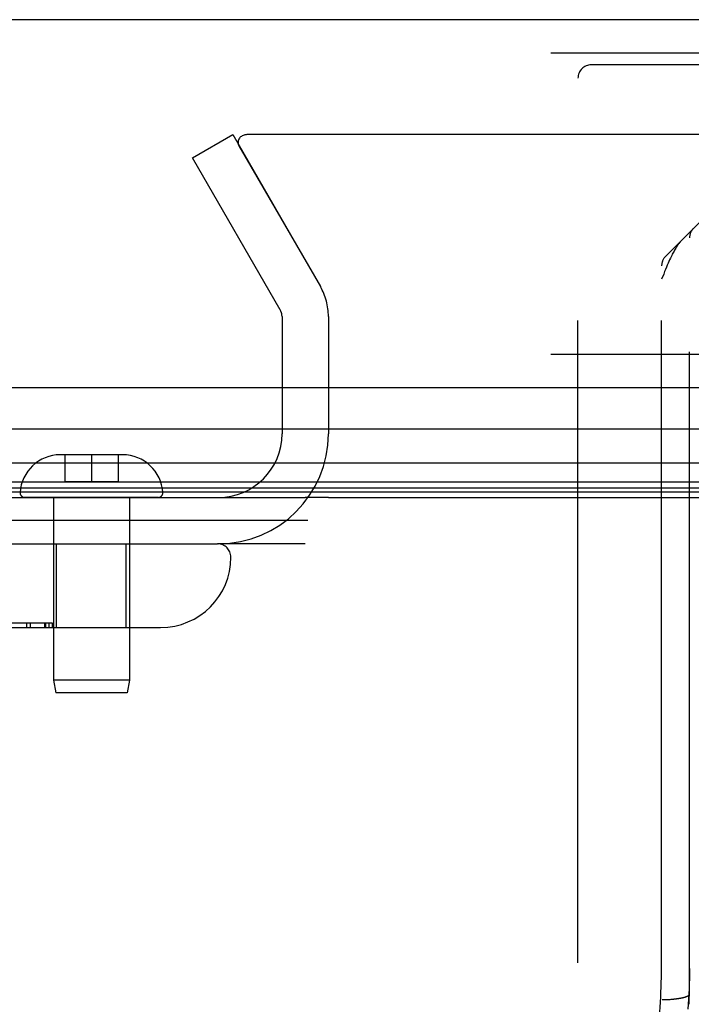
# Model space of a CAD drawing. Header units: inches. Extents: x 0 to 262, y 0 to 169.
# Tile 21 of 256: x 45.9 to 47.4, y 30.28 to 32.49. Entities that reach past the tile are written whole.
import ezdxf

# ---------------------------------------------------------------- set-up
doc = ezdxf.new("R2010")
doc.units = ezdxf.units.IN
doc.header["$LTSCALE"] = 14.384615
doc.header["$MEASUREMENT"] = 0
doc.linetypes.add('HIDDEN', pattern=[0.2, 0.1, -0.1])
doc.layers.get('0').update_dxf_attribs({"linetype": 'CONTINUOUS'})
doc.layers.add('DEFAULT_2', color=8, linetype='HIDDEN')
doc.layers.add('LEFTHAND_DOOR_ASSEMBLY', color=7, linetype='CONTINUOUS')

msp = doc.modelspace()

# ---------------------------------------------------------------- linework, layer by layer
at = {"color": 3, "linetype": 'Continuous'}
msp.add_line((45.0647, 31.4202), (46.5367, 31.4202), dxfattribs=at)
at = {"color": 7, "linetype": 'Continuous'}
for p, q in [((46.5887, 31.4202), (115.0887, 31.4202)), ((46.5424, 31.3682), (44.9537, 31.3682))]:
    msp.add_line(p, q, dxfattribs=at)
at = {"layer": 'DEFAULT_2', "color": 8, "linetype": 'HIDDEN'}
for p, q in [((46.2841, 32.1807), (46.3742, 32.2327)), ((46.3742, 32.2327), (46.5707, 31.8923)), ((79.3697, 32.2327), (46.4062, 32.2327)), ((46.3883, 32.2077), (46.5707, 31.8923)), ((46.4806, 31.8403), (46.2841, 32.1807)), ((46.4847, 31.8253), (46.4847, 31.5627)), ((46.5887, 31.8253), (46.5887, 31.5627)), ((46.5367, 31.3162), (46.3422, 31.3162))]:
    msp.add_line(p, q, dxfattribs=at)
for points in [[(46.4062, 32.2327), (46.404, 32.2326), (46.4017, 32.2323), (46.3996, 32.2317), (46.3975, 32.231), (46.3955, 32.23), (46.3937, 32.2289), (46.392, 32.2276), (46.3905, 32.2261), (46.3892, 32.2245), (46.3881, 32.2228), (46.3873, 32.221), (46.3867, 32.2191), (46.3863, 32.2172), (46.3862, 32.2154)], [(46.3862, 32.2154), (46.3862, 32.2152), (46.3864, 32.2133), (46.3868, 32.2113), (46.3874, 32.2095), (46.3883, 32.2077)]]:
    msp.add_lwpolyline(points, dxfattribs=at)
for centre, radius, start, end in [((46.4547, 31.8253), 0.134, 0, 30), ((46.4547, 31.8253), 0.03, 0, 30), ((46.3422, 31.5627), 0.2465, 270, 360), ((46.3422, 31.5627), 0.1425, 270, 360)]:
    msp.add_arc(centre, radius, start, end, dxfattribs=at)
at = {"layer": 'LEFTHAND_DOOR_ASSEMBLY', "color": 3, "linetype": 'Continuous'}
for p, q in [((80.1719, 32.4902), (45.6294, 32.4902)), ((80.1719, 31.6652), (45.6294, 31.6652))]:
    msp.add_line(p, q, dxfattribs=at)
at = {"layer": 'LEFTHAND_DOOR_ASSEMBLY', "color": 8, "linetype": 'HIDDEN'}
for p, q in [((80.1719, 32.4152), (45.6294, 32.4152)), ((48.3349, 32.3892), (47.1779, 32.3892)), ((47.1479, 30.3777), (47.1479, 32.3592)), ((47.3442, 31.96), (47.5227, 32.1385)), ((47.3979, 30.3079), (47.3979, 32.0013)), ((47.3354, 30.3777), (47.3354, 31.9388)), ((80.1719, 31.7402), (45.6294, 31.7402)), ((46.0577, 31.5157), (45.9877, 31.5157)), ((45.9977, 31.5157), (45.9977, 31.4557)), ((46.0577, 31.5157), (46.0577, 31.4557)), ((46.1277, 31.5157), (46.0577, 31.5157)), ((46.1177, 31.5157), (46.1177, 31.4557)), ((45.9977, 31.4557), (46.1177, 31.4557)), ((46.2075, 31.4202), (45.9078, 31.4202)), ((45.9727, 31.4202), (45.9727, 31.0111)), ((46.1427, 31.4202), (46.1427, 31.0111)), ((45.2139, 31.3162), (46.3402, 31.3162)), ((45.9797, 31.1287), (45.9797, 31.3162)), ((46.1357, 31.1287), (46.1357, 31.3162)), ((45.5577, 31.1287), (46.2127, 31.1287)), ((45.9704, 31.1387), (45.6784, 31.1387)), ((45.9118, 31.1387), (45.9118, 31.1287)), ((45.9213, 31.1287), (45.9213, 31.1387)), ((45.9533, 31.1287), (45.9533, 31.1387)), ((45.9557, 31.1287), (45.9557, 31.1387)), ((45.9629, 31.1287), (45.9629, 31.1387)), ((45.9702, 31.1287), (45.9702, 31.1387)), ((45.9704, 31.1387), (45.9704, 31.1287)), ((45.9727, 31.0111), (45.9777, 30.9827)), ((46.1427, 31.0111), (45.9727, 31.0111)), ((46.1427, 31.0111), (46.1377, 30.9827)), ((46.1377, 30.9827), (45.9777, 30.9827)), ((47.3334, 30.3007), (47.3339, 30.3117)), ((47.3974, 30.2963), (47.3979, 30.3078)), ((47.3979, 30.3078), (47.3979, 30.3079)), ((47.3366, 30.2952), (47.3388, 30.2952)), ((47.3388, 30.2952), (47.3411, 30.2953)), ((47.3411, 30.2953), (47.3433, 30.2953)), ((47.3433, 30.2953), (47.3455, 30.2954)), ((47.3455, 30.2954), (47.3478, 30.2955)), ((47.3478, 30.2955), (47.35, 30.2956)), ((47.35, 30.2956), (47.3521, 30.2957)), ((47.3521, 30.2957), (47.3543, 30.2958)), ((47.3543, 30.2958), (47.3564, 30.296)), ((47.3596, 30.2962), (47.3617, 30.2964)), ((47.3968, 30.2847), (47.3974, 30.2963))]:
    msp.add_line(p, q, dxfattribs=at)
at = {"layer": 'LEFTHAND_DOOR_ASSEMBLY', "color": 7, "linetype": 'Continuous'}
for p, q in [((62.9007, 31.5731), (45.6074, 31.5731)), ((45.579, 31.4979), (62.9007, 31.4979)), ((62.9007, 31.4545), (45.588, 31.4545)), ((62.9007, 31.4409), (45.5948, 31.4409)), ((62.9007, 31.4321), (45.5971, 31.4321)), ((46.5887, 31.4202), (46.5367, 31.4202))]:
    msp.add_line(p, q, dxfattribs=at)
at = {"layer": 'LEFTHAND_DOOR_ASSEMBLY', "color": 8, "linetype": 'HIDDEN'}
for points in [[(47.3824, 31.9982), (47.3815, 31.9972), (47.3805, 31.9962), (47.3795, 31.9952), (47.3786, 31.9941), (47.3776, 31.993), (47.3766, 31.9918), (47.3756, 31.9905), (47.3746, 31.9892), (47.3735, 31.9879), (47.3725, 31.9864), (47.3714, 31.9849), (47.3703, 31.9834), (47.3692, 31.9817), (47.3681, 31.98), (47.3669, 31.9782), (47.3657, 31.9762), (47.3645, 31.9742), (47.3633, 31.972), (47.362, 31.9698), (47.3607, 31.9673), (47.3593, 31.9647), (47.3579, 31.9619), (47.3564, 31.959), (47.3549, 31.9558), (47.3533, 31.9523), (47.3516, 31.9486), (47.3499, 31.9446), (47.3481, 31.9404), (47.3462, 31.9358), (47.3442, 31.931), (47.3421, 31.9259), (47.34, 31.9204), (47.3354, 31.9088)], [(47.3339, 30.3117), (47.3344, 30.3227), (47.3347, 30.3337), (47.335, 30.3447), (47.3352, 30.3557), (47.3354, 30.3667), (47.3354, 30.3777)], [(47.3979, 30.365), (47.3978, 30.3536), (47.3976, 30.3422), (47.3972, 30.3307), (47.3968, 30.3193), (47.3964, 30.3079), (47.3958, 30.2964), (47.3951, 30.285), (47.3944, 30.2735)], [(47.3617, 30.2964), (47.3627, 30.2965), (47.3637, 30.2966), (47.3647, 30.2967), (47.3657, 30.2968), (47.3667, 30.2969), (47.3676, 30.297), (47.3686, 30.2972), (47.3696, 30.2973), (47.3705, 30.2974), (47.3714, 30.2975), (47.3723, 30.2977), (47.3732, 30.2978), (47.3741, 30.2979), (47.375, 30.2981), (47.3759, 30.2982), (47.3767, 30.2984), (47.3776, 30.2985), (47.3784, 30.2987), (47.3792, 30.2989), (47.38, 30.299), (47.3808, 30.2992), (47.3816, 30.2994), (47.3823, 30.2995), (47.3831, 30.2997), (47.3838, 30.2999), (47.3845, 30.3), (47.3852, 30.3002), (47.3859, 30.3004), (47.3865, 30.3006), (47.3871, 30.3008), (47.3878, 30.301), (47.3884, 30.3012), (47.389, 30.3014), (47.3895, 30.3016), (47.3901, 30.3018), (47.3906, 30.302), (47.3912, 30.3022), (47.3917, 30.3024), (47.3921, 30.3026), (47.3926, 30.3028), (47.3931, 30.303), (47.3935, 30.3032), (47.3939, 30.3034), (47.3943, 30.3036), (47.3946, 30.3039), (47.395, 30.3041), (47.3953, 30.3043), (47.3956, 30.3045), (47.3959, 30.3047), (47.3962, 30.305), (47.3965, 30.3052), (47.3967, 30.3054), (47.3969, 30.3056), (47.3971, 30.3059), (47.3973, 30.3061), (47.3974, 30.3063), (47.3976, 30.3065), (47.3977, 30.3068), (47.3978, 30.307), (47.3978, 30.3072), (47.3979, 30.3075), (47.3979, 30.3077), (47.3979, 30.3078)], [(47.3303, 30.2566), (47.3312, 30.2676), (47.332, 30.2786), (47.3327, 30.2897), (47.3334, 30.3007)], [(47.3564, 30.296), (47.3575, 30.296), (47.3596, 30.2962)]]:
    msp.add_lwpolyline(points, dxfattribs=at)
for centre, radius, start, end in [((47.1779, 32.3592), 0.03, 90, 180), ((47.4279, 32.0013), 0.03, 135, 180), ((47.3654, 31.9388), 0.03, 135, 180), ((45.9877, 31.4257), 0.09, 90, 176.7754), ((46.1277, 31.4257), 0.09, 3.2246, 90), ((45.9078, 31.4302), 0.01, 176.7754, 270), ((46.2075, 31.4302), 0.01, 270, 3.2246), ((46.3402, 31.2862), 0.03, 0, 90), ((46.2127, 31.2862), 0.1575, 270, 360), ((45.8989, 30.3777), 1.4365, 270, 360), ((45.8989, 30.3777), 1.249, 270, 360)]:
    msp.add_arc(centre, radius, start, end, dxfattribs=at)

doc.saveas('drawing.dxf')
